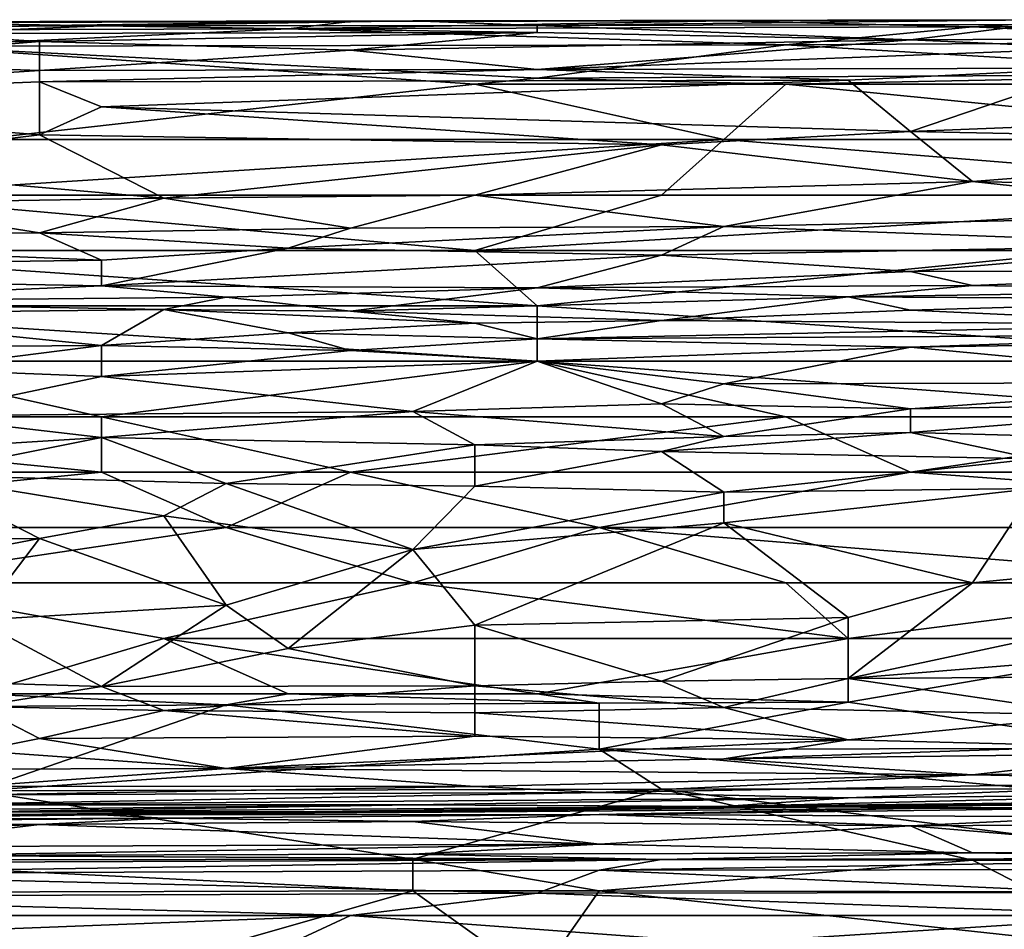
# Model space of a CAD drawing. Extents: x -1.05 to 1.05, y -0.36 to 0.36.
# Tile 104 of 226: x -0.3242 to -0.2331, y 0.2747 to 0.359. Entities that reach past the tile are written whole.
import ezdxf

# ---------------------------------------------------------------- set-up
doc = ezdxf.new("R2010")
doc.units = 0

msp = doc.modelspace()

# ---------------------------------------------------------------- linework, layer by layer
for points in [[(-0.362736, 0.358609, 0.809601), (-0.356976, 0.357966, 0.814516), (-0.293625, 0.3588, 0.809601)], [(-0.362736, 0.358609, 0.809601), (-0.293625, 0.3588, 0.809601), (-0.339699, 0.358787, 0.804687)], [(-0.356976, 0.357966, 0.814516), (-0.299384, 0.358139, 0.814516), (-0.293625, 0.3588, 0.809601)], [(-0.356976, 0.35823, 0.799772), (-0.339699, 0.358787, 0.804687), (-0.316662, 0.358399, 0.799772)], [(-0.356976, 0.35823, 0.799772), (-0.316662, 0.358399, 0.799772), (-0.333939, 0.357694, 0.794857)], [(-0.339699, 0.358787, 0.804687), (-0.293625, 0.3588, 0.809601), (-0.287865, 0.358864, 0.804687)], [(-0.339699, 0.358787, 0.804687), (-0.287865, 0.358864, 0.804687), (-0.316662, 0.358399, 0.799772)], [(-0.333939, 0.357694, 0.794857), (-0.316662, 0.358399, 0.799772), (-0.276347, 0.357803, 0.794857)], [(-0.316662, 0.358399, 0.799772), (-0.287865, 0.358864, 0.804687), (-0.276347, 0.358432, 0.799772)], [(-0.276347, 0.358432, 0.799772), (-0.276347, 0.357803, 0.794857), (-0.316662, 0.358399, 0.799772)], [(-0.299384, 0.358139, 0.814516), (-0.236032, 0.358304, 0.814516), (-0.259069, 0.358871, 0.809601)], [(-0.293625, 0.3588, 0.809601), (-0.299384, 0.358139, 0.814516), (-0.259069, 0.358871, 0.809601)], [(-0.25331, 0.356639, 0.819431), (-0.236032, 0.358304, 0.814516), (-0.299384, 0.358139, 0.814516)], [(-0.293625, 0.3588, 0.809601), (-0.259069, 0.358871, 0.809601), (-0.287865, 0.358864, 0.804687)], [(-0.287865, 0.358864, 0.804687), (-0.259069, 0.358871, 0.809601), (-0.230273, 0.358977, 0.804687)], [(-0.287865, 0.358864, 0.804687), (-0.230273, 0.358977, 0.804687), (-0.276347, 0.358432, 0.799772)], [(-0.276347, 0.358432, 0.799772), (-0.230273, 0.358977, 0.804687), (-0.230273, 0.358542, 0.799772)], [(-0.230273, 0.358542, 0.799772), (-0.241791, 0.357111, 0.789942), (-0.276347, 0.358432, 0.799772)], [(-0.276347, 0.358432, 0.799772), (-0.241791, 0.357111, 0.789942), (-0.276347, 0.357803, 0.794857)], [(-0.259069, 0.358871, 0.809601), (-0.224513, 0.358972, 0.809601), (-0.230273, 0.358977, 0.804687)], [(-0.259069, 0.358871, 0.809601), (-0.236032, 0.358304, 0.814516), (-0.224513, 0.358972, 0.809601)], [(-0.207236, 0.356936, 0.819431), (-0.236032, 0.358304, 0.814516), (-0.25331, 0.356639, 0.819431)], [(-0.195717, 0.357346, 0.789942), (-0.241791, 0.357111, 0.789942), (-0.230273, 0.358542, 0.799772)], [(-0.236032, 0.358304, 0.814516), (-0.207236, 0.358432, 0.814516), (-0.224513, 0.358972, 0.809601)], [(-0.207236, 0.358432, 0.814516), (-0.236032, 0.358304, 0.814516), (-0.207236, 0.356936, 0.819431)], [(-0.299384, 0.358139, 0.814516), (-0.356976, 0.357966, 0.814516), (-0.333939, 0.356515, 0.819431)], [(-0.356976, 0.356787, 0.789942), (-0.333939, 0.357694, 0.794857), (-0.322421, 0.356964, 0.789942)], [(-0.25331, 0.356639, 0.819431), (-0.299384, 0.358139, 0.814516), (-0.333939, 0.356515, 0.819431)], [(-0.333939, 0.357694, 0.794857), (-0.276347, 0.357803, 0.794857), (-0.322421, 0.356964, 0.789942)], [(-0.322421, 0.356964, 0.789942), (-0.276347, 0.357803, 0.794857), (-0.293625, 0.356155, 0.785027)], [(-0.293625, 0.356155, 0.785027), (-0.276347, 0.357803, 0.794857), (-0.241791, 0.357111, 0.789942)], [(-0.241791, 0.357111, 0.789942), (-0.195717, 0.357346, 0.789942), (-0.224513, 0.356345, 0.785027)], [(-0.356976, 0.356787, 0.789942), (-0.322421, 0.356964, 0.789942), (-0.345458, 0.355078, 0.780112)], [(-0.345458, 0.355078, 0.780112), (-0.322421, 0.356964, 0.789942), (-0.322421, 0.354262, 0.775197)], [(-0.333939, 0.356515, 0.819431), (-0.276347, 0.353574, 0.824346), (-0.25331, 0.356639, 0.819431)], [(-0.333939, 0.356515, 0.819431), (-0.282106, 0.353001, 0.824866), (-0.276347, 0.353574, 0.824346)], [(-0.32818, 0.347868, 0.827585), (-0.282106, 0.353001, 0.824866), (-0.333939, 0.356515, 0.819431)], [(-0.322421, 0.356964, 0.789942), (-0.293625, 0.356155, 0.785027), (-0.322421, 0.354262, 0.775197)], [(-0.293625, 0.356155, 0.785027), (-0.241791, 0.357111, 0.789942), (-0.276347, 0.354372, 0.775197)], [(-0.276347, 0.354372, 0.775197), (-0.241791, 0.357111, 0.789942), (-0.224513, 0.356345, 0.785027)], [(-0.276347, 0.353574, 0.824346), (-0.207236, 0.353927, 0.824346), (-0.25331, 0.356639, 0.819431)], [(-0.25331, 0.356639, 0.819431), (-0.207236, 0.353927, 0.824346), (-0.207236, 0.356936, 0.819431)], [(-0.322421, 0.354262, 0.775197), (-0.293625, 0.356155, 0.785027), (-0.276347, 0.354372, 0.775197)], [(-0.276347, 0.354372, 0.775197), (-0.224513, 0.356345, 0.785027), (-0.224513, 0.354495, 0.775197)], [(-0.362736, 0.351645, 0.765368), (-0.345458, 0.355078, 0.780112), (-0.322421, 0.354262, 0.775197)], [(-0.362736, 0.351645, 0.765368), (-0.322421, 0.354262, 0.775197), (-0.322421, 0.353208, 0.770282)], [(-0.322421, 0.353208, 0.770282), (-0.276347, 0.354372, 0.775197), (-0.24755, 0.353376, 0.770282)], [(-0.322421, 0.354262, 0.775197), (-0.276347, 0.354372, 0.775197), (-0.322421, 0.353208, 0.770282)], [(-0.24755, 0.353376, 0.770282), (-0.276347, 0.354372, 0.775197), (-0.224513, 0.354495, 0.775197)], [(-0.276347, 0.353574, 0.824346), (-0.25331, 0.353001, 0.825006), (-0.207236, 0.353927, 0.824346)], [(-0.25331, 0.353001, 0.825006), (-0.218754, 0.353001, 0.825181), (-0.207236, 0.353927, 0.824346)], [(-0.24755, 0.353376, 0.770282), (-0.224513, 0.354495, 0.775197), (-0.241791, 0.348631, 0.750623)], [(-0.241791, 0.348631, 0.750623), (-0.224513, 0.354495, 0.775197), (-0.17268, 0.351363, 0.760453)], [(-0.362736, 0.351645, 0.765368), (-0.322421, 0.353208, 0.770282), (-0.322421, 0.348296, 0.750623)], [(-0.32818, 0.347868, 0.827585), (-0.259069, 0.347868, 0.827782), (-0.282106, 0.353001, 0.824866)], [(-0.24755, 0.353376, 0.770282), (-0.316662, 0.350901, 0.760453), (-0.322421, 0.353208, 0.770282)], [(-0.322421, 0.348296, 0.750623), (-0.322421, 0.353208, 0.770282), (-0.316662, 0.350901, 0.760453)], [(-0.316662, 0.350901, 0.760453), (-0.24755, 0.353376, 0.770282), (-0.241791, 0.348631, 0.750623)], [(-0.282106, 0.353001, 0.824866), (-0.25331, 0.353001, 0.825006), (-0.276347, 0.353574, 0.824346)], [(-0.259069, 0.347868, 0.827782), (-0.25331, 0.353001, 0.825006), (-0.282106, 0.353001, 0.824866)], [(-0.259069, 0.347868, 0.827782), (-0.201476, 0.347868, 0.827933), (-0.25331, 0.353001, 0.825006)], [(-0.201476, 0.347868, 0.827933), (-0.218754, 0.353001, 0.825181), (-0.25331, 0.353001, 0.825006)], [(-0.322421, 0.348296, 0.750623), (-0.345458, 0.345481, 0.740793), (-0.362736, 0.351645, 0.765368)], [(-0.264828, 0.347372, 0.745708), (-0.322421, 0.348296, 0.750623), (-0.316662, 0.350901, 0.760453)], [(-0.264828, 0.347372, 0.745708), (-0.316662, 0.350901, 0.760453), (-0.241791, 0.348631, 0.750623)], [(-0.189958, 0.347584, 0.745708), (-0.241791, 0.348631, 0.750623), (-0.17268, 0.351363, 0.760453)], [(-0.345458, 0.345481, 0.740793), (-0.322421, 0.348296, 0.750623), (-0.310902, 0.342446, 0.726049)], [(-0.310902, 0.342446, 0.726049), (-0.322421, 0.348296, 0.750623), (-0.264828, 0.347372, 0.745708)], [(-0.264828, 0.347372, 0.745708), (-0.241791, 0.348631, 0.750623), (-0.236032, 0.343993, 0.730963)], [(-0.236032, 0.343993, 0.730963), (-0.241791, 0.348631, 0.750623), (-0.189958, 0.347584, 0.745708)], [(-0.339699, 0.342734, 0.827709), (-0.264828, 0.342734, 0.827851), (-0.259069, 0.347868, 0.827782)], [(-0.339699, 0.342734, 0.827709), (-0.259069, 0.347868, 0.827782), (-0.32818, 0.347868, 0.827585)], [(-0.264828, 0.347372, 0.745708), (-0.282106, 0.342734, 0.726064), (-0.310902, 0.342446, 0.726049)], [(-0.264828, 0.347372, 0.745708), (-0.236032, 0.343993, 0.730963), (-0.282106, 0.342734, 0.726064)], [(-0.264828, 0.342734, 0.827851), (-0.195717, 0.342734, 0.827968), (-0.259069, 0.347868, 0.827782)], [(-0.195717, 0.342734, 0.827968), (-0.201476, 0.347868, 0.827933), (-0.259069, 0.347868, 0.827782)], [(-0.189958, 0.342946, 0.726049), (-0.236032, 0.343993, 0.730963), (-0.189958, 0.347584, 0.745708)], [(-0.339699, 0.34199, 0.726049), (-0.345458, 0.345481, 0.740793), (-0.310902, 0.342446, 0.726049)], [(-0.282106, 0.342734, 0.726064), (-0.236032, 0.343993, 0.730963), (-0.259069, 0.339832, 0.711304)], [(-0.259069, 0.339832, 0.711304), (-0.236032, 0.343993, 0.730963), (-0.207236, 0.340874, 0.716219)], [(-0.236032, 0.343993, 0.730963), (-0.189958, 0.342946, 0.726049), (-0.207236, 0.340874, 0.716219)], [(-0.351217, 0.337601, 0.82708), (-0.282106, 0.337601, 0.827192), (-0.339699, 0.342734, 0.827709)], [(-0.282106, 0.337601, 0.827192), (-0.264828, 0.342734, 0.827851), (-0.339699, 0.342734, 0.827709)], [(-0.310902, 0.342446, 0.726049), (-0.282106, 0.342734, 0.726064), (-0.293625, 0.339662, 0.711304)], [(-0.293625, 0.339662, 0.711304), (-0.282106, 0.342734, 0.726064), (-0.259069, 0.339832, 0.711304)], [(-0.282106, 0.337601, 0.827192), (-0.224513, 0.337601, 0.827286), (-0.195717, 0.342734, 0.827968)], [(-0.282106, 0.337601, 0.827192), (-0.195717, 0.342734, 0.827968), (-0.264828, 0.342734, 0.827851)], [(-0.374254, 0.339035, 0.716219), (-0.339699, 0.34199, 0.726049), (-0.322421, 0.339241, 0.711304)], [(-0.339699, 0.34199, 0.726049), (-0.310902, 0.342446, 0.726049), (-0.322421, 0.339241, 0.711304)], [(-0.310902, 0.342446, 0.726049), (-0.293625, 0.339662, 0.711304), (-0.322421, 0.339241, 0.711304)], [(-0.259069, 0.339832, 0.711304), (-0.207236, 0.340874, 0.716219), (-0.212995, 0.338113, 0.701474)], [(-0.316662, 0.336698, 0.696559), (-0.374254, 0.339035, 0.716219), (-0.322421, 0.339241, 0.711304)], [(-0.322421, 0.339241, 0.711304), (-0.293625, 0.339662, 0.711304), (-0.299384, 0.337816, 0.701474)], [(-0.316662, 0.336698, 0.696559), (-0.322421, 0.339241, 0.711304), (-0.299384, 0.337816, 0.701474)], [(-0.299384, 0.337816, 0.701474), (-0.259069, 0.339832, 0.711304), (-0.264828, 0.337179, 0.696559)], [(-0.293625, 0.339662, 0.711304), (-0.259069, 0.339832, 0.711304), (-0.299384, 0.337816, 0.701474)], [(-0.212995, 0.338113, 0.701474), (-0.264828, 0.337179, 0.696559), (-0.259069, 0.339832, 0.711304)], [(-0.391532, 0.335652, 0.701474), (-0.374254, 0.339035, 0.716219), (-0.316662, 0.336698, 0.696559)], [(-0.356976, 0.332468, 0.826212), (-0.276347, 0.332468, 0.826306), (-0.351217, 0.337601, 0.82708)], [(-0.276347, 0.332468, 0.826306), (-0.282106, 0.337601, 0.827192), (-0.351217, 0.337601, 0.82708)], [(-0.316662, 0.334326, 0.681815), (-0.299384, 0.337816, 0.701474), (-0.264828, 0.337179, 0.696559)], [(-0.316662, 0.336698, 0.696559), (-0.299384, 0.337816, 0.701474), (-0.316662, 0.334326, 0.681815)], [(-0.276347, 0.332468, 0.826306), (-0.224513, 0.337601, 0.827286), (-0.282106, 0.337601, 0.827192)], [(-0.201476, 0.327335, 0.825314), (-0.224513, 0.337601, 0.827286), (-0.276347, 0.332468, 0.826306)], [(-0.264828, 0.337179, 0.696559), (-0.212995, 0.338113, 0.701474), (-0.241791, 0.335667, 0.68673)], [(-0.241791, 0.335667, 0.68673), (-0.212995, 0.338113, 0.701474), (-0.201476, 0.335743, 0.68673)], [(-0.391532, 0.335652, 0.701474), (-0.316662, 0.336698, 0.696559), (-0.316662, 0.334326, 0.681815)], [(-0.316662, 0.334326, 0.681815), (-0.264828, 0.337179, 0.696559), (-0.276347, 0.334147, 0.6769)], [(-0.276347, 0.334147, 0.6769), (-0.264828, 0.337179, 0.696559), (-0.241791, 0.335667, 0.68673)], [(-0.351217, 0.332833, 0.6769), (-0.391532, 0.335652, 0.701474), (-0.316662, 0.334326, 0.681815)], [(-0.276347, 0.334147, 0.6769), (-0.241791, 0.335667, 0.68673), (-0.236032, 0.334358, 0.6769)], [(-0.241791, 0.335667, 0.68673), (-0.201476, 0.335743, 0.68673), (-0.236032, 0.334358, 0.6769)], [(-0.236032, 0.334358, 0.6769), (-0.201476, 0.335743, 0.68673), (-0.207236, 0.333929, 0.671985)], [(-0.351217, 0.332833, 0.6769), (-0.316662, 0.334326, 0.681815), (-0.305143, 0.33327, 0.671985)], [(-0.316662, 0.334326, 0.681815), (-0.276347, 0.334147, 0.6769), (-0.305143, 0.33327, 0.671985)], [(-0.305143, 0.33327, 0.671985), (-0.276347, 0.334147, 0.6769), (-0.293625, 0.331969, 0.65724)], [(-0.293625, 0.331969, 0.65724), (-0.276347, 0.334147, 0.6769), (-0.24755, 0.333293, 0.66707)], [(-0.276347, 0.334147, 0.6769), (-0.236032, 0.334358, 0.6769), (-0.24755, 0.333293, 0.66707)], [(-0.24755, 0.333293, 0.66707), (-0.236032, 0.334358, 0.6769), (-0.207236, 0.333929, 0.671985)], [(-0.24755, 0.333293, 0.66707), (-0.207236, 0.333929, 0.671985), (-0.207236, 0.333051, 0.662155)], [(-0.351217, 0.332833, 0.6769), (-0.305143, 0.33327, 0.671985), (-0.310902, 0.332138, 0.662155)], [(-0.345458, 0.331725, 0.66707), (-0.351217, 0.332833, 0.6769), (-0.310902, 0.332138, 0.662155)], [(-0.305143, 0.33327, 0.671985), (-0.293625, 0.331969, 0.65724), (-0.310902, 0.332138, 0.662155)], [(-0.293625, 0.331969, 0.65724), (-0.24755, 0.333293, 0.66707), (-0.264828, 0.331107, 0.642496)], [(-0.264828, 0.331107, 0.642496), (-0.24755, 0.333293, 0.66707), (-0.241791, 0.332076, 0.652326)], [(-0.241791, 0.332076, 0.652326), (-0.24755, 0.333293, 0.66707), (-0.207236, 0.333051, 0.662155)], [(-0.241791, 0.332076, 0.652326), (-0.207236, 0.333051, 0.662155), (-0.212995, 0.330744, 0.632666)], [(-0.276347, 0.327335, 0.825241), (-0.276347, 0.332468, 0.826306), (-0.356976, 0.332468, 0.826212)], [(-0.339699, 0.327335, 0.825183), (-0.276347, 0.327335, 0.825241), (-0.356976, 0.332468, 0.826212)], [(-0.345458, 0.331725, 0.66707), (-0.310902, 0.332138, 0.662155), (-0.316662, 0.328811, 0.632666)], [(-0.310902, 0.332138, 0.662155), (-0.299384, 0.329984, 0.637581), (-0.316662, 0.328811, 0.632666)], [(-0.310902, 0.332138, 0.662155), (-0.293625, 0.331969, 0.65724), (-0.282106, 0.330861, 0.642496)], [(-0.299384, 0.329984, 0.637581), (-0.310902, 0.332138, 0.662155), (-0.282106, 0.330861, 0.642496)], [(-0.282106, 0.330861, 0.642496), (-0.293625, 0.331969, 0.65724), (-0.264828, 0.331107, 0.642496)], [(-0.276347, 0.327335, 0.825241), (-0.201476, 0.327335, 0.825314), (-0.276347, 0.332468, 0.826306)], [(-0.264828, 0.331107, 0.642496), (-0.241791, 0.332076, 0.652326), (-0.212995, 0.330744, 0.632666)], [(-0.362736, 0.328498, 0.647411), (-0.345458, 0.331725, 0.66707), (-0.316662, 0.328811, 0.632666)], [(-0.299384, 0.329984, 0.637581), (-0.282106, 0.330861, 0.642496), (-0.276347, 0.32942, 0.627751)], [(-0.276347, 0.32942, 0.627751), (-0.282106, 0.330861, 0.642496), (-0.264828, 0.331107, 0.642496)], [(-0.264828, 0.331107, 0.642496), (-0.212995, 0.330744, 0.632666), (-0.276347, 0.32942, 0.627751)], [(-0.316662, 0.328811, 0.632666), (-0.299384, 0.329984, 0.637581), (-0.293625, 0.328342, 0.622836)], [(-0.299384, 0.329984, 0.637581), (-0.276347, 0.32942, 0.627751), (-0.293625, 0.328342, 0.622836)], [(-0.276347, 0.32942, 0.627751), (-0.212995, 0.330744, 0.632666), (-0.207236, 0.329804, 0.622836)], [(-0.293625, 0.328342, 0.622836), (-0.276347, 0.32942, 0.627751), (-0.276347, 0.327336, 0.613006)], [(-0.276347, 0.32942, 0.627751), (-0.207236, 0.329804, 0.622836), (-0.241791, 0.328633, 0.617921)], [(-0.276347, 0.327336, 0.613006), (-0.276347, 0.32942, 0.627751), (-0.241791, 0.328633, 0.617921)], [(-0.241791, 0.328633, 0.617921), (-0.207236, 0.329804, 0.622836), (-0.201476, 0.329262, 0.617921)], [(-0.241791, 0.328633, 0.617921), (-0.201476, 0.329262, 0.617921), (-0.207236, 0.325362, 0.593347)], [(-0.362736, 0.328498, 0.647411), (-0.316662, 0.328811, 0.632666), (-0.333939, 0.326607, 0.622836)], [(-0.316662, 0.325915, 0.613006), (-0.333939, 0.326607, 0.622836), (-0.316662, 0.328811, 0.632666)], [(-0.316662, 0.325915, 0.613006), (-0.316662, 0.328811, 0.632666), (-0.293625, 0.328342, 0.622836)], [(-0.276347, 0.327336, 0.613006), (-0.316662, 0.325915, 0.613006), (-0.293625, 0.328342, 0.622836)], [(-0.276347, 0.327336, 0.613006), (-0.241791, 0.328633, 0.617921), (-0.259069, 0.325252, 0.598262)], [(-0.259069, 0.325252, 0.598262), (-0.241791, 0.328633, 0.617921), (-0.207236, 0.325362, 0.593347)], [(-0.368495, 0.322202, 0.823947), (-0.316662, 0.322202, 0.823957), (-0.339699, 0.327335, 0.825183)], [(-0.339699, 0.327335, 0.825183), (-0.316662, 0.322202, 0.823957), (-0.276347, 0.327335, 0.825241)], [(-0.287865, 0.322676, 0.588432), (-0.316662, 0.325915, 0.613006), (-0.276347, 0.327336, 0.613006)], [(-0.25331, 0.322202, 0.823977), (-0.276347, 0.327335, 0.825241), (-0.316662, 0.322202, 0.823957)], [(-0.287865, 0.322676, 0.588432), (-0.276347, 0.327336, 0.613006), (-0.264828, 0.323389, 0.588432)], [(-0.276347, 0.327336, 0.613006), (-0.259069, 0.325252, 0.598262), (-0.264828, 0.323389, 0.588432)], [(-0.25331, 0.322202, 0.823977), (-0.207236, 0.322202, 0.824029), (-0.276347, 0.327335, 0.825241)], [(-0.276347, 0.327335, 0.825241), (-0.207236, 0.322202, 0.824029), (-0.201476, 0.327335, 0.825314)], [(-0.333939, 0.322277, 0.598262), (-0.333939, 0.326607, 0.622836), (-0.316662, 0.325915, 0.613006)], [(-0.333939, 0.322277, 0.598262), (-0.316662, 0.325915, 0.613006), (-0.287865, 0.322676, 0.588432)], [(-0.264828, 0.323389, 0.588432), (-0.259069, 0.325252, 0.598262), (-0.241791, 0.322939, 0.583517)], [(-0.259069, 0.325252, 0.598262), (-0.207236, 0.325362, 0.593347), (-0.241791, 0.322939, 0.583517)], [(-0.241791, 0.322939, 0.583517), (-0.207236, 0.325362, 0.593347), (-0.207236, 0.323519, 0.583517)], [(-0.287865, 0.322676, 0.588432), (-0.316662, 0.320285, 0.583517), (-0.333939, 0.322277, 0.598262)], [(-0.316662, 0.320285, 0.583517), (-0.287865, 0.322676, 0.588432), (-0.282106, 0.319585, 0.573688)], [(-0.264828, 0.323389, 0.588432), (-0.259069, 0.320372, 0.573688), (-0.287865, 0.322676, 0.588432)], [(-0.259069, 0.320372, 0.573688), (-0.282106, 0.319585, 0.573688), (-0.287865, 0.322676, 0.588432)], [(-0.264828, 0.323389, 0.588432), (-0.241791, 0.322939, 0.583517), (-0.259069, 0.320372, 0.573688)], [(-0.259069, 0.320372, 0.573688), (-0.241791, 0.322939, 0.583517), (-0.241791, 0.320728, 0.573688)], [(-0.241791, 0.320728, 0.573688), (-0.241791, 0.322939, 0.583517), (-0.207236, 0.323519, 0.583517)], [(-0.207236, 0.323519, 0.583517), (-0.207236, 0.319818, 0.568773), (-0.241791, 0.320728, 0.573688)], [(-0.316662, 0.317069, 0.822407), (-0.316662, 0.322202, 0.823957), (-0.368495, 0.322202, 0.823947)], [(-0.368495, 0.317069, 0.822415), (-0.316662, 0.317069, 0.822407), (-0.368495, 0.322202, 0.823947)], [(-0.333939, 0.319189, 0.583517), (-0.333939, 0.322277, 0.598262), (-0.316662, 0.320285, 0.583517)], [(-0.293625, 0.317069, 0.822407), (-0.25331, 0.322202, 0.823977), (-0.316662, 0.322202, 0.823957)], [(-0.316662, 0.317069, 0.822407), (-0.293625, 0.317069, 0.822407), (-0.316662, 0.322202, 0.823957)], [(-0.293625, 0.317069, 0.822407), (-0.241791, 0.317069, 0.822463), (-0.25331, 0.322202, 0.823977)], [(-0.241791, 0.317069, 0.822463), (-0.207236, 0.322202, 0.824029), (-0.25331, 0.322202, 0.823977)], [(-0.241791, 0.317069, 0.822463), (-0.178439, 0.317069, 0.822484), (-0.207236, 0.322202, 0.824029)], [(-0.333939, 0.316832, 0.573688), (-0.316662, 0.320285, 0.583517), (-0.305143, 0.31601, 0.563858)], [(-0.333939, 0.316832, 0.573688), (-0.333939, 0.319189, 0.583517), (-0.316662, 0.320285, 0.583517)], [(-0.305143, 0.31601, 0.563858), (-0.316662, 0.320285, 0.583517), (-0.282106, 0.319585, 0.573688)], [(-0.282106, 0.319585, 0.573688), (-0.259069, 0.320372, 0.573688), (-0.264828, 0.318965, 0.568773)], [(-0.264828, 0.318965, 0.568773), (-0.241791, 0.320728, 0.573688), (-0.230273, 0.31829, 0.563858)], [(-0.259069, 0.320372, 0.573688), (-0.241791, 0.320728, 0.573688), (-0.264828, 0.318965, 0.568773)], [(-0.230273, 0.31829, 0.563858), (-0.241791, 0.320728, 0.573688), (-0.207236, 0.319818, 0.568773)], [(-0.282106, 0.319585, 0.573688), (-0.282106, 0.315753, 0.558943), (-0.305143, 0.31601, 0.563858)], [(-0.282106, 0.315753, 0.558943), (-0.282106, 0.319585, 0.573688), (-0.264828, 0.318965, 0.568773)], [(-0.282106, 0.315753, 0.558943), (-0.264828, 0.318965, 0.568773), (-0.259069, 0.315206, 0.554028)], [(-0.230273, 0.31829, 0.563858), (-0.259069, 0.315206, 0.554028), (-0.264828, 0.318965, 0.568773)], [(-0.259069, 0.315206, 0.554028), (-0.230273, 0.31829, 0.563858), (-0.230273, 0.315541, 0.554028)], [(-0.368495, 0.311935, 0.820446), (-0.316662, 0.317069, 0.822407), (-0.368495, 0.317069, 0.822415)], [(-0.368495, 0.311935, 0.820446), (-0.305143, 0.311935, 0.820398), (-0.316662, 0.317069, 0.822407)], [(-0.345458, 0.310688, 0.554028), (-0.333939, 0.316832, 0.573688), (-0.322421, 0.310917, 0.549113)], [(-0.310902, 0.313006, 0.554028), (-0.333939, 0.316832, 0.573688), (-0.305143, 0.31601, 0.563858)], [(-0.322421, 0.310917, 0.549113), (-0.333939, 0.316832, 0.573688), (-0.310902, 0.313006, 0.554028)], [(-0.305143, 0.311935, 0.820398), (-0.293625, 0.317069, 0.822407), (-0.316662, 0.317069, 0.822407)], [(-0.305143, 0.311935, 0.820398), (-0.270587, 0.311935, 0.820426), (-0.293625, 0.317069, 0.822407)], [(-0.270587, 0.311935, 0.820426), (-0.241791, 0.317069, 0.822463), (-0.293625, 0.317069, 0.822407)], [(-0.270587, 0.311935, 0.820426), (-0.17268, 0.311935, 0.820426), (-0.241791, 0.317069, 0.822463)], [(-0.17268, 0.311935, 0.820426), (-0.178439, 0.317069, 0.822484), (-0.241791, 0.317069, 0.822463)], [(-0.310902, 0.313006, 0.554028), (-0.305143, 0.31601, 0.563858), (-0.287865, 0.309906, 0.539283)], [(-0.305143, 0.31601, 0.563858), (-0.282106, 0.315753, 0.558943), (-0.287865, 0.309906, 0.539283)], [(-0.287865, 0.309906, 0.539283), (-0.282106, 0.315753, 0.558943), (-0.259069, 0.315206, 0.554028)], [(-0.259069, 0.312367, 0.544198), (-0.230273, 0.315541, 0.554028), (-0.236032, 0.306802, 0.525107)], [(-0.259069, 0.312367, 0.544198), (-0.259069, 0.315206, 0.554028), (-0.230273, 0.315541, 0.554028)], [(-0.236032, 0.306802, 0.525107), (-0.230273, 0.315541, 0.554028), (-0.207236, 0.309639, 0.534369)], [(-0.287865, 0.309906, 0.539283), (-0.259069, 0.315206, 0.554028), (-0.259069, 0.312367, 0.544198)], [(-0.322421, 0.310917, 0.549113), (-0.310902, 0.313006, 0.554028), (-0.305143, 0.304759, 0.524539)], [(-0.310902, 0.313006, 0.554028), (-0.287865, 0.309906, 0.539283), (-0.305143, 0.304759, 0.524539)], [(-0.368495, 0.311935, 0.820446), (-0.339699, 0.306802, 0.817999), (-0.305143, 0.311935, 0.820398)], [(-0.339699, 0.306802, 0.817999), (-0.287865, 0.306802, 0.817893), (-0.305143, 0.311935, 0.820398)], [(-0.305143, 0.311935, 0.820398), (-0.287865, 0.306802, 0.817893), (-0.270587, 0.311935, 0.820426)], [(-0.259069, 0.312367, 0.544198), (-0.282106, 0.302903, 0.514709), (-0.287865, 0.309906, 0.539283)], [(-0.287865, 0.306802, 0.817893), (-0.25331, 0.306802, 0.817829), (-0.270587, 0.311935, 0.820426)], [(-0.282106, 0.302903, 0.514709), (-0.259069, 0.312367, 0.544198), (-0.24755, 0.303618, 0.514709)], [(-0.270587, 0.311935, 0.820426), (-0.207236, 0.306802, 0.817822), (-0.17268, 0.311935, 0.820426)], [(-0.25331, 0.306802, 0.817829), (-0.207236, 0.306802, 0.817822), (-0.270587, 0.311935, 0.820426)], [(-0.24755, 0.303618, 0.514709), (-0.259069, 0.312367, 0.544198), (-0.236032, 0.306802, 0.525107)], [(-0.345458, 0.310688, 0.554028), (-0.322421, 0.310917, 0.549113), (-0.333939, 0.3087, 0.544198)], [(-0.322421, 0.310917, 0.549113), (-0.32818, 0.30336, 0.524539), (-0.333939, 0.3087, 0.544198)], [(-0.32818, 0.30336, 0.524539), (-0.322421, 0.310917, 0.549113), (-0.305143, 0.304759, 0.524539)], [(-0.299384, 0.300747, 0.509794), (-0.305143, 0.304759, 0.524539), (-0.287865, 0.309906, 0.539283)], [(-0.282106, 0.302903, 0.514709), (-0.299384, 0.300747, 0.509794), (-0.287865, 0.309906, 0.539283)], [(-0.207236, 0.309639, 0.534369), (-0.207236, 0.306578, 0.524539), (-0.236032, 0.306802, 0.525107)], [(-0.339699, 0.306802, 0.817999), (-0.32818, 0.296536, 0.810748), (-0.310902, 0.301669, 0.814786)], [(-0.310902, 0.301669, 0.814786), (-0.287865, 0.306802, 0.817893), (-0.339699, 0.306802, 0.817999)], [(-0.310902, 0.301669, 0.814786), (-0.24755, 0.301669, 0.814546), (-0.287865, 0.306802, 0.817893)], [(-0.287865, 0.306802, 0.817893), (-0.24755, 0.301669, 0.814546), (-0.25331, 0.306802, 0.817829)], [(-0.24755, 0.301669, 0.814546), (-0.207236, 0.306802, 0.817822), (-0.25331, 0.306802, 0.817829)], [(-0.24755, 0.301669, 0.814546), (-0.212995, 0.301669, 0.814562), (-0.207236, 0.306802, 0.817822)], [(-0.236032, 0.306802, 0.525107), (-0.207236, 0.306578, 0.524539), (-0.24755, 0.297954, 0.49505)], [(-0.24755, 0.303618, 0.514709), (-0.236032, 0.306802, 0.525107), (-0.24755, 0.297954, 0.49505)], [(-0.24755, 0.297954, 0.49505), (-0.207236, 0.306578, 0.524539), (-0.195717, 0.302154, 0.509794)], [(-0.32818, 0.30336, 0.524539), (-0.305143, 0.304759, 0.524539), (-0.316662, 0.297197, 0.499964)], [(-0.299384, 0.300747, 0.509794), (-0.316662, 0.297197, 0.499964), (-0.305143, 0.304759, 0.524539)], [(-0.282106, 0.302903, 0.514709), (-0.24755, 0.303618, 0.514709), (-0.264828, 0.297691, 0.49505)], [(-0.264828, 0.297691, 0.49505), (-0.24755, 0.303618, 0.514709), (-0.24755, 0.297954, 0.49505)], [(-0.345458, 0.298079, 0.509794), (-0.32818, 0.30336, 0.524539), (-0.316662, 0.297197, 0.499964)], [(-0.299384, 0.300747, 0.509794), (-0.282106, 0.302903, 0.514709), (-0.282106, 0.297269, 0.49505)], [(-0.282106, 0.297269, 0.49505), (-0.282106, 0.302903, 0.514709), (-0.264828, 0.297691, 0.49505)], [(-0.24755, 0.297954, 0.49505), (-0.195717, 0.302154, 0.509794), (-0.218754, 0.298148, 0.49505)], [(-0.299384, 0.296536, 0.810554), (-0.310902, 0.301669, 0.814786), (-0.32818, 0.296536, 0.810748)], [(-0.24755, 0.301669, 0.814546), (-0.310902, 0.301669, 0.814786), (-0.276347, 0.296536, 0.810436)], [(-0.276347, 0.296536, 0.810436), (-0.310902, 0.301669, 0.814786), (-0.299384, 0.296536, 0.810554)], [(-0.24755, 0.295756, 0.809601), (-0.24755, 0.301669, 0.814546), (-0.276347, 0.296536, 0.810436)], [(-0.212995, 0.301669, 0.814562), (-0.24755, 0.301669, 0.814546), (-0.24755, 0.295756, 0.809601)], [(-0.24755, 0.295756, 0.809601), (-0.218754, 0.291466, 0.804687), (-0.212995, 0.301669, 0.814562)], [(-0.299384, 0.300747, 0.509794), (-0.282106, 0.297269, 0.49505), (-0.316662, 0.297197, 0.499964)], [(-0.345458, 0.298079, 0.509794), (-0.316662, 0.297197, 0.499964), (-0.32818, 0.295367, 0.49505)], [(-0.24755, 0.297954, 0.49505), (-0.218754, 0.298148, 0.49505), (-0.224513, 0.29456, 0.480305)], [(-0.32818, 0.295367, 0.49505), (-0.316662, 0.297197, 0.499964), (-0.310902, 0.294997, 0.490135)], [(-0.282106, 0.297269, 0.49505), (-0.310902, 0.294997, 0.490135), (-0.316662, 0.297197, 0.499964)], [(-0.310902, 0.294997, 0.490135), (-0.282106, 0.297269, 0.49505), (-0.282106, 0.294785, 0.48522)], [(-0.282106, 0.297269, 0.49505), (-0.264828, 0.297691, 0.49505), (-0.259069, 0.29528, 0.48522)], [(-0.282106, 0.297269, 0.49505), (-0.259069, 0.29528, 0.48522), (-0.282106, 0.294785, 0.48522)], [(-0.264828, 0.297691, 0.49505), (-0.24755, 0.297954, 0.49505), (-0.259069, 0.29528, 0.48522)], [(-0.259069, 0.29528, 0.48522), (-0.24755, 0.297954, 0.49505), (-0.224513, 0.29456, 0.480305)], [(-0.32818, 0.295362, 0.809601), (-0.305143, 0.295515, 0.809601), (-0.32818, 0.296536, 0.810748)], [(-0.32818, 0.296536, 0.810748), (-0.305143, 0.295515, 0.809601), (-0.299384, 0.296536, 0.810554)], [(-0.305143, 0.295515, 0.809601), (-0.270587, 0.295655, 0.809601), (-0.299384, 0.296536, 0.810554)], [(-0.299384, 0.296536, 0.810554), (-0.270587, 0.295655, 0.809601), (-0.276347, 0.296536, 0.810436)], [(-0.270587, 0.295655, 0.809601), (-0.24755, 0.295756, 0.809601), (-0.276347, 0.296536, 0.810436)], [(-0.305143, 0.295515, 0.809601), (-0.32818, 0.287556, 0.799772), (-0.270587, 0.291403, 0.804795)], [(-0.32818, 0.295362, 0.809601), (-0.32818, 0.287556, 0.799772), (-0.305143, 0.295515, 0.809601)], [(-0.32818, 0.295367, 0.49505), (-0.310902, 0.294997, 0.490135), (-0.322421, 0.292386, 0.480305)], [(-0.32818, 0.291261, 0.47539), (-0.32818, 0.295367, 0.49505), (-0.322421, 0.292386, 0.480305)], [(-0.270587, 0.291403, 0.804795), (-0.270587, 0.295655, 0.809601), (-0.305143, 0.295515, 0.809601)], [(-0.218754, 0.291466, 0.804687), (-0.24755, 0.295756, 0.809601), (-0.270587, 0.291403, 0.804795)], [(-0.24755, 0.295756, 0.809601), (-0.270587, 0.295655, 0.809601), (-0.270587, 0.291403, 0.804795)], [(-0.322421, 0.292386, 0.480305), (-0.310902, 0.294997, 0.490135), (-0.282106, 0.29261, 0.47539)], [(-0.282106, 0.29261, 0.47539), (-0.310902, 0.294997, 0.490135), (-0.282106, 0.294785, 0.48522)], [(-0.282106, 0.294785, 0.48522), (-0.259069, 0.29528, 0.48522), (-0.24755, 0.292258, 0.470475)], [(-0.282106, 0.29261, 0.47539), (-0.282106, 0.294785, 0.48522), (-0.24755, 0.292258, 0.470475)], [(-0.259069, 0.29528, 0.48522), (-0.224513, 0.29456, 0.480305), (-0.24755, 0.292258, 0.470475)], [(-0.24755, 0.292258, 0.470475), (-0.224513, 0.29456, 0.480305), (-0.224513, 0.29169, 0.46556)], [(-0.282106, 0.29261, 0.47539), (-0.305143, 0.289601, 0.460645), (-0.322421, 0.292386, 0.480305)], [(-0.305143, 0.289601, 0.460645), (-0.282106, 0.29261, 0.47539), (-0.24755, 0.292258, 0.470475)], [(-0.32818, 0.291261, 0.47539), (-0.322421, 0.292386, 0.480305), (-0.305143, 0.289601, 0.460645)], [(-0.305143, 0.289601, 0.460645), (-0.24755, 0.292258, 0.470475), (-0.259069, 0.2905, 0.460645)], [(-0.24755, 0.292258, 0.470475), (-0.224513, 0.29169, 0.46556), (-0.259069, 0.2905, 0.460645)], [(-0.259069, 0.2905, 0.460645), (-0.224513, 0.29169, 0.46556), (-0.218754, 0.291012, 0.460645)], [(-0.333939, 0.289542, 0.46556), (-0.32818, 0.291261, 0.47539), (-0.305143, 0.289601, 0.460645)], [(-0.32818, 0.287556, 0.799772), (-0.264828, 0.287695, 0.799772), (-0.270587, 0.291403, 0.804795)], [(-0.270587, 0.291403, 0.804795), (-0.230273, 0.287733, 0.799772), (-0.218754, 0.291466, 0.804687)], [(-0.264828, 0.287695, 0.799772), (-0.230273, 0.287733, 0.799772), (-0.270587, 0.291403, 0.804795)], [(-0.259069, 0.2905, 0.460645), (-0.218754, 0.291012, 0.460645), (-0.236032, 0.289038, 0.445901)], [(-0.236032, 0.289038, 0.445901), (-0.218754, 0.291012, 0.460645), (-0.178439, 0.290078, 0.450816)], [(-0.305143, 0.289601, 0.460645), (-0.259069, 0.2905, 0.460645), (-0.236032, 0.289038, 0.445901)], [(-0.207236, 0.288494, 0.436071), (-0.236032, 0.289038, 0.445901), (-0.178439, 0.290078, 0.450816)], [(-0.333939, 0.289542, 0.46556), (-0.305143, 0.289601, 0.460645), (-0.32818, 0.287994, 0.450816)], [(-0.32818, 0.287994, 0.450816), (-0.305143, 0.289601, 0.460645), (-0.282106, 0.287936, 0.440986)], [(-0.282106, 0.287936, 0.440986), (-0.305143, 0.289601, 0.460645), (-0.236032, 0.289038, 0.445901)], [(-0.282106, 0.287936, 0.440986), (-0.236032, 0.289038, 0.445901), (-0.270587, 0.287381, 0.431156)], [(-0.270587, 0.287381, 0.431156), (-0.236032, 0.289038, 0.445901), (-0.207236, 0.288494, 0.436071)], [(-0.270587, 0.287381, 0.431156), (-0.207236, 0.288494, 0.436071), (-0.24755, 0.286887, 0.416412)], [(-0.24755, 0.286887, 0.416412), (-0.207236, 0.288494, 0.436071), (-0.212995, 0.28725, 0.416412)], [(-0.345458, 0.281136, 0.790046), (-0.287865, 0.281226, 0.789942), (-0.32818, 0.287556, 0.799772)], [(-0.333939, 0.28625, 0.426241), (-0.270587, 0.287381, 0.431156), (-0.24755, 0.286887, 0.416412)], [(-0.32818, 0.287185, 0.440986), (-0.270587, 0.287381, 0.431156), (-0.333939, 0.28625, 0.426241)], [(-0.32818, 0.287994, 0.450816), (-0.282106, 0.287936, 0.440986), (-0.32818, 0.287185, 0.440986)], [(-0.270587, 0.287381, 0.431156), (-0.32818, 0.287185, 0.440986), (-0.282106, 0.287936, 0.440986)], [(-0.32818, 0.287556, 0.799772), (-0.287865, 0.281226, 0.789942), (-0.264828, 0.287695, 0.799772)], [(-0.287865, 0.281226, 0.789942), (-0.236032, 0.281136, 0.78997), (-0.264828, 0.287695, 0.799772)], [(-0.264828, 0.287695, 0.799772), (-0.212995, 0.281136, 0.790007), (-0.230273, 0.287733, 0.799772)], [(-0.264828, 0.287695, 0.799772), (-0.236032, 0.281136, 0.78997), (-0.212995, 0.281136, 0.790007)], [(-0.259069, 0.286103, 0.391837), (-0.212995, 0.28725, 0.416412), (-0.189958, 0.2869, 0.401667)], [(-0.24755, 0.286887, 0.416412), (-0.212995, 0.28725, 0.416412), (-0.259069, 0.286103, 0.391837)], [(-0.339699, 0.285682, 0.411497), (-0.333939, 0.28625, 0.426241), (-0.287865, 0.286255, 0.411497)], [(-0.339699, 0.285682, 0.411497), (-0.287865, 0.286255, 0.411497), (-0.32818, 0.285608, 0.401667)], [(-0.333939, 0.28625, 0.426241), (-0.24755, 0.286887, 0.416412), (-0.287865, 0.286255, 0.411497)], [(-0.32818, 0.285608, 0.401667), (-0.287865, 0.286255, 0.411497), (-0.259069, 0.286103, 0.391837)], [(-0.259069, 0.286103, 0.391837), (-0.287865, 0.286255, 0.411497), (-0.24755, 0.286887, 0.416412)], [(-0.259069, 0.286103, 0.391837), (-0.189958, 0.2869, 0.401667), (-0.201476, 0.286521, 0.386922)], [(-0.24755, 0.286067, 0.382007), (-0.259069, 0.286103, 0.391837), (-0.201476, 0.286521, 0.386922)], [(-0.24755, 0.286067, 0.382007), (-0.201476, 0.286521, 0.386922), (-0.224513, 0.285931, 0.352518)], [(-0.374254, 0.284891, 0.386922), (-0.32818, 0.285608, 0.401667), (-0.299384, 0.285591, 0.382007)], [(-0.374254, 0.284891, 0.386922), (-0.299384, 0.285591, 0.382007), (-0.316662, 0.28532, 0.362348)], [(-0.356976, 0.284842, 0.357433), (-0.374254, 0.284891, 0.386922), (-0.316662, 0.28532, 0.362348)], [(-0.356976, 0.284842, 0.357433), (-0.316662, 0.28532, 0.362348), (-0.310902, 0.285023, 0.347603)], [(-0.299384, 0.285591, 0.382007), (-0.32818, 0.285608, 0.401667), (-0.259069, 0.286103, 0.391837)], [(-0.316662, 0.28532, 0.362348), (-0.24755, 0.286067, 0.382007), (-0.241791, 0.285897, 0.357433)], [(-0.299384, 0.285591, 0.382007), (-0.24755, 0.286067, 0.382007), (-0.316662, 0.28532, 0.362348)], [(-0.270587, 0.285359, 0.347603), (-0.316662, 0.28532, 0.362348), (-0.241791, 0.285897, 0.357433)], [(-0.310902, 0.285023, 0.347603), (-0.316662, 0.28532, 0.362348), (-0.270587, 0.285359, 0.347603)], [(-0.287865, 0.284694, 0.337774), (-0.310902, 0.285023, 0.347603), (-0.270587, 0.285359, 0.347603)], [(-0.299384, 0.285591, 0.382007), (-0.259069, 0.286103, 0.391837), (-0.24755, 0.286067, 0.382007)], [(-0.287865, 0.284694, 0.337774), (-0.270587, 0.285359, 0.347603), (-0.241791, 0.284313, 0.327944)], [(-0.270587, 0.285359, 0.347603), (-0.224513, 0.285931, 0.352518), (-0.224513, 0.285135, 0.337774)], [(-0.241791, 0.285897, 0.357433), (-0.224513, 0.285931, 0.352518), (-0.270587, 0.285359, 0.347603)], [(-0.270587, 0.285359, 0.347603), (-0.224513, 0.285135, 0.337774), (-0.241791, 0.284313, 0.327944)], [(-0.241791, 0.285897, 0.357433), (-0.24755, 0.286067, 0.382007), (-0.224513, 0.285931, 0.352518)], [(-0.385773, 0.283617, 0.332859), (-0.356976, 0.284578, 0.347603), (-0.322421, 0.284443, 0.337774)], [(-0.385773, 0.283617, 0.332859), (-0.322421, 0.284443, 0.337774), (-0.380013, 0.282509, 0.313199)], [(-0.339699, 0.282363, 0.308284), (-0.380013, 0.282509, 0.313199), (-0.322421, 0.284443, 0.337774)], [(-0.356976, 0.284578, 0.347603), (-0.310902, 0.285023, 0.347603), (-0.322421, 0.284443, 0.337774)], [(-0.356976, 0.284842, 0.357433), (-0.310902, 0.285023, 0.347603), (-0.356976, 0.284578, 0.347603)], [(-0.339699, 0.282363, 0.308284), (-0.322421, 0.284443, 0.337774), (-0.270587, 0.282604, 0.308284)], [(-0.322421, 0.284443, 0.337774), (-0.310902, 0.285023, 0.347603), (-0.287865, 0.284694, 0.337774)], [(-0.322421, 0.284443, 0.337774), (-0.287865, 0.284694, 0.337774), (-0.270587, 0.282604, 0.308284)], [(-0.287865, 0.284694, 0.337774), (-0.241791, 0.284313, 0.327944), (-0.270587, 0.282604, 0.308284)], [(-0.241791, 0.284313, 0.327944), (-0.224513, 0.285135, 0.337774), (-0.201476, 0.284507, 0.327944)], [(-0.241791, 0.284313, 0.327944), (-0.201476, 0.284507, 0.327944), (-0.212995, 0.281882, 0.298455)], [(-0.270587, 0.282604, 0.308284), (-0.241791, 0.284313, 0.327944), (-0.236032, 0.281819, 0.298455)], [(-0.236032, 0.281819, 0.298455), (-0.241791, 0.284313, 0.327944), (-0.212995, 0.281882, 0.298455)], [(-0.339699, 0.282363, 0.308284), (-0.270587, 0.282604, 0.308284), (-0.333939, 0.281566, 0.298455)], [(-0.333939, 0.281566, 0.298455), (-0.270587, 0.282604, 0.308284), (-0.287865, 0.281686, 0.298455)], [(-0.287865, 0.281686, 0.298455), (-0.270587, 0.282604, 0.308284), (-0.236032, 0.281819, 0.298455)], [(-0.287865, 0.281686, 0.298455), (-0.264828, 0.281192, 0.29354), (-0.333939, 0.281566, 0.298455)], [(-0.264828, 0.281192, 0.29354), (-0.287865, 0.281686, 0.298455), (-0.236032, 0.281819, 0.298455)], [(-0.264828, 0.281192, 0.29354), (-0.236032, 0.281819, 0.298455), (-0.201476, 0.2813, 0.29354)], [(-0.236032, 0.281819, 0.298455), (-0.212995, 0.281882, 0.298455), (-0.201476, 0.2813, 0.29354)], [(-0.264828, 0.281192, 0.29354), (-0.362736, 0.280805, 0.29354), (-0.333939, 0.281566, 0.298455)], [(-0.362736, 0.280805, 0.29354), (-0.264828, 0.281192, 0.29354), (-0.351217, 0.279851, 0.288625)], [(-0.351217, 0.279851, 0.288625), (-0.264828, 0.281192, 0.29354), (-0.270587, 0.280206, 0.288625)], [(-0.345458, 0.281136, 0.790046), (-0.287865, 0.278286, 0.785027), (-0.287865, 0.281226, 0.789942)], [(-0.333939, 0.278165, 0.785027), (-0.287865, 0.278286, 0.785027), (-0.345458, 0.281136, 0.790046)], [(-0.287865, 0.281226, 0.789942), (-0.270587, 0.278298, 0.785027), (-0.236032, 0.281136, 0.78997)], [(-0.287865, 0.278286, 0.785027), (-0.270587, 0.278298, 0.785027), (-0.287865, 0.281226, 0.789942)], [(-0.270587, 0.280206, 0.288625), (-0.201476, 0.2813, 0.29354), (-0.189958, 0.280302, 0.288625)], [(-0.264828, 0.281192, 0.29354), (-0.201476, 0.2813, 0.29354), (-0.270587, 0.280206, 0.288625)], [(-0.270587, 0.278298, 0.785027), (-0.230273, 0.278184, 0.785027), (-0.236032, 0.281136, 0.78997)], [(-0.236032, 0.281136, 0.78997), (-0.230273, 0.278184, 0.785027), (-0.212995, 0.281136, 0.790007)], [(-0.356976, 0.277729, 0.28371), (-0.351217, 0.279851, 0.288625), (-0.276347, 0.278072, 0.28371)], [(-0.351217, 0.279851, 0.288625), (-0.270587, 0.280206, 0.288625), (-0.276347, 0.278072, 0.28371)], [(-0.276347, 0.278072, 0.28371), (-0.270587, 0.280206, 0.288625), (-0.224513, 0.278126, 0.28371)], [(-0.270587, 0.280206, 0.288625), (-0.189958, 0.280302, 0.288625), (-0.224513, 0.278126, 0.28371)], [(-0.316662, 0.27003, 0.770282), (-0.333939, 0.278165, 0.785027), (-0.362736, 0.270062, 0.770282)], [(-0.276347, 0.278072, 0.28371), (-0.293625, 0.276003, 0.281107), (-0.356976, 0.277729, 0.28371)], [(-0.333939, 0.278165, 0.785027), (-0.316662, 0.27003, 0.770282), (-0.287865, 0.278286, 0.785027)], [(-0.316662, 0.27003, 0.770282), (-0.276347, 0.27007, 0.770282), (-0.287865, 0.278286, 0.785027)], [(-0.218754, 0.276003, 0.28103), (-0.293625, 0.276003, 0.281107), (-0.276347, 0.278072, 0.28371)], [(-0.287865, 0.278286, 0.785027), (-0.276347, 0.27007, 0.770282), (-0.270587, 0.278298, 0.785027)], [(-0.276347, 0.27007, 0.770282), (-0.218754, 0.272676, 0.775197), (-0.270587, 0.278298, 0.785027)], [(-0.224513, 0.278126, 0.28371), (-0.218754, 0.276003, 0.28103), (-0.276347, 0.278072, 0.28371)], [(-0.230273, 0.278184, 0.785027), (-0.270587, 0.278298, 0.785027), (-0.218754, 0.272676, 0.775197)], [(-0.293625, 0.276003, 0.281107), (-0.368495, 0.276003, 0.281453), (-0.356976, 0.277729, 0.28371)], [(-0.368495, 0.276003, 0.281453), (-0.293625, 0.276003, 0.281107), (-0.368495, 0.273086, 0.278795)], [(-0.368495, 0.273086, 0.278795), (-0.293625, 0.276003, 0.281107), (-0.299384, 0.273329, 0.278795)], [(-0.299384, 0.273329, 0.278795), (-0.293625, 0.276003, 0.281107), (-0.259069, 0.273437, 0.278795)], [(-0.293625, 0.276003, 0.281107), (-0.218754, 0.276003, 0.28103), (-0.259069, 0.273437, 0.278795)], [(-0.259069, 0.273437, 0.278795), (-0.218754, 0.276003, 0.28103), (-0.218754, 0.273412, 0.278795)]]:
    msp.add_3dface(points)

doc.saveas('drawing.dxf')
